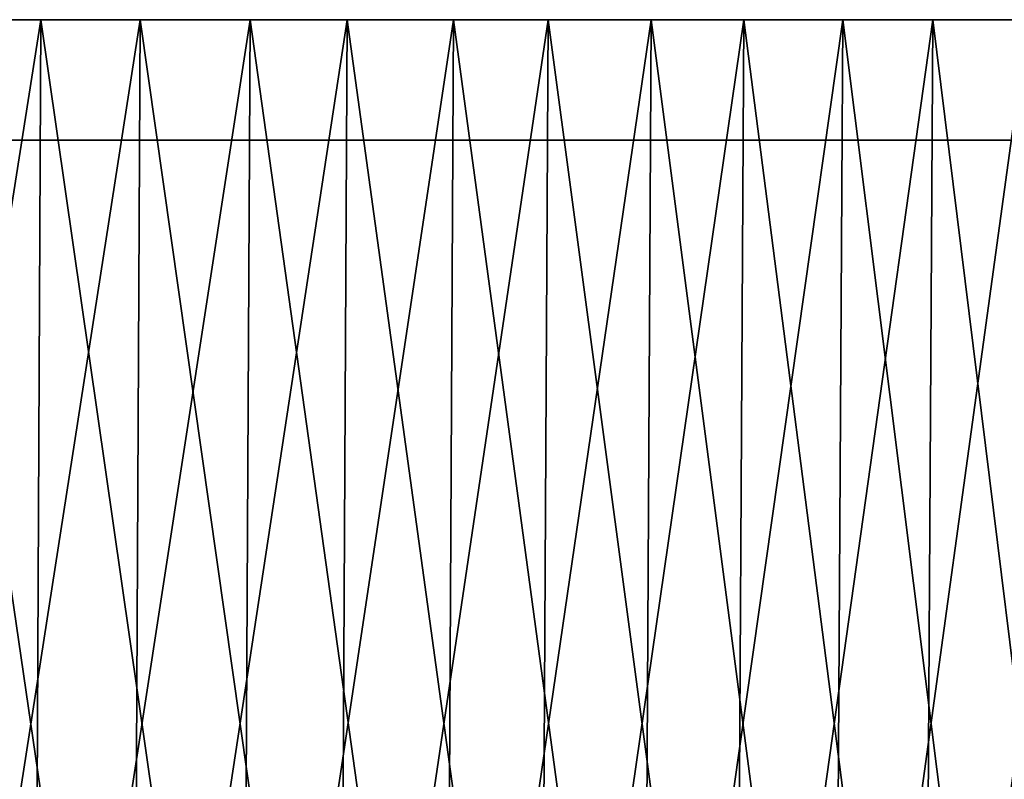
# Model space of a CAD drawing. Header units: millimetres. Extents: x -112 to 112, y -55 to 40.
# Tile 164 of 171: x 61 to 78, y -43 to -30. Entities that reach past the tile are written whole.
import ezdxf

# ---------------------------------------------------------------- set-up
doc = ezdxf.new("R2010")
doc.units = ezdxf.units.MM
doc.header["$LTSCALE"] = 52.148148
for name, color, linetype in [('122', 7, 'CONTINUOUS'), ('151', 7, 'CONTINUOUS'), ('152', 7, 'CONTINUOUS'), ('153', 7, 'CONTINUOUS'), ('154', 7, 'CONTINUOUS'), ('155', 7, 'CONTINUOUS')]:
    doc.layers.add(name, color=color, linetype=linetype)

msp = doc.modelspace()

# ---------------------------------------------------------------- linework, layer by layer
at = {"layer": '122', "color": 7, "linetype": 'Continuous', "true_color": 0xfdfffa}
for points in [[(57.908, -32, 94.698), (61.45, -32, 92.439), (57.908, -32, -94.698), (57.908, -32, 94.698)], [(57.908, -32, -94.698), (61.45, -32, 92.439), (61.45, -32, -92.439), (57.908, -32, -94.698)], [(61.45, -32, 92.439), (64.904, -32, 90.047), (61.45, -32, -92.439), (61.45, -32, 92.439)], [(61.45, -32, -92.439), (64.904, -32, 90.047), (64.904, -32, -90.047), (61.45, -32, -92.439)], [(64.904, -32, 90.047), (68.265, -32, 87.527), (64.904, -32, -90.047), (64.904, -32, 90.047)], [(64.904, -32, -90.047), (68.265, -32, 87.527), (68.265, -32, -87.527), (64.904, -32, -90.047)], [(68.265, -32, 87.527), (71.528, -32, 84.881), (68.265, -32, -87.527), (68.265, -32, 87.527)], [(68.265, -32, -87.527), (71.528, -32, 84.881), (71.528, -32, -84.881), (68.265, -32, -87.527)], [(71.528, -32, -84.881), (74.689, -32, 82.113), (74.689, -32, -82.113), (71.528, -32, -84.881)], [(71.528, -32, 84.881), (74.689, -32, 82.113), (71.528, -32, -84.881), (71.528, -32, 84.881)], [(74.689, -32, 82.113), (77.743, -32, 79.228), (74.689, -32, -82.113), (74.689, -32, 82.113)], [(74.689, -32, -82.113), (77.743, -32, 79.228), (77.743, -32, -79.228), (74.689, -32, -82.113)]]:
    msp.add_3dface(points, dxfattribs=at)
at = {"layer": '151', "color": 1, "linetype": 'Continuous'}
for points in [[(58.019, -53.294, -94.881), (61.568, -53.294, -92.617), (58.125, -30.003, -95.054), (58.019, -53.294, -94.881)], [(58.125, -30.003, -95.054), (61.568, -53.294, -92.617), (61.681, -30.003, -92.786), (58.125, -30.003, -95.054)], [(61.568, -53.294, -92.617), (65.029, -53.294, -90.221), (61.681, -30.003, -92.786), (61.568, -53.294, -92.617)], [(61.681, -30.003, -92.786), (65.029, -53.294, -90.221), (65.148, -30.003, -90.386), (61.681, -30.003, -92.786)], [(65.029, -53.294, -90.221), (68.397, -53.294, -87.696), (65.148, -30.003, -90.386), (65.029, -53.294, -90.221)], [(65.148, -30.003, -90.386), (68.397, -53.294, -87.696), (68.522, -30.003, -87.856), (65.148, -30.003, -90.386)], [(68.397, -53.294, -87.696), (71.666, -53.294, -85.044), (68.522, -30.003, -87.856), (68.397, -53.294, -87.696)], [(68.522, -30.003, -87.856), (71.666, -53.294, -85.044), (71.797, -30.003, -85.2), (68.522, -30.003, -87.856)], [(71.666, -53.294, -85.044), (74.833, -53.294, -82.272), (71.797, -30.003, -85.2), (71.666, -53.294, -85.044)], [(71.797, -30.003, -85.2), (74.833, -53.294, -82.272), (74.97, -30.003, -82.422), (71.797, -30.003, -85.2)], [(74.833, -53.294, -82.272), (77.893, -53.294, -79.381), (74.97, -30.003, -82.422), (74.833, -53.294, -82.272)], [(74.97, -30.003, -82.422), (77.893, -53.294, -79.381), (78.035, -30.003, -79.526), (74.97, -30.003, -82.422)]]:
    msp.add_3dface(points, dxfattribs=at)
at = {"layer": '152', "color": 1, "linetype": 'Continuous'}
for points in [[(61.681, -30.003, 92.786), (58.019, -53.294, 94.881), (58.125, -30.003, 95.054), (61.681, -30.003, 92.786)], [(61.568, -53.294, 92.617), (58.019, -53.294, 94.881), (61.681, -30.003, 92.786), (61.568, -53.294, 92.617)], [(65.148, -30.003, 90.386), (61.568, -53.294, 92.617), (61.681, -30.003, 92.786), (65.148, -30.003, 90.386)], [(65.029, -53.294, 90.221), (61.568, -53.294, 92.617), (65.148, -30.003, 90.386), (65.029, -53.294, 90.221)], [(68.522, -30.003, 87.856), (65.029, -53.294, 90.221), (65.148, -30.003, 90.386), (68.522, -30.003, 87.856)], [(68.397, -53.294, 87.696), (65.029, -53.294, 90.221), (68.522, -30.003, 87.856), (68.397, -53.294, 87.696)], [(71.797, -30.003, 85.2), (68.397, -53.294, 87.696), (68.522, -30.003, 87.856), (71.797, -30.003, 85.2)], [(71.666, -53.294, 85.044), (68.397, -53.294, 87.696), (71.797, -30.003, 85.2), (71.666, -53.294, 85.044)], [(74.97, -30.003, 82.422), (71.666, -53.294, 85.044), (71.797, -30.003, 85.2), (74.97, -30.003, 82.422)], [(74.833, -53.294, 82.272), (71.666, -53.294, 85.044), (74.97, -30.003, 82.422), (74.833, -53.294, 82.272)], [(78.035, -30.003, 79.526), (74.833, -53.294, 82.272), (74.97, -30.003, 82.422), (78.035, -30.003, 79.526)], [(77.893, -53.294, 79.381), (74.833, -53.294, 82.272), (78.035, -30.003, 79.526), (77.893, -53.294, 79.381)]]:
    msp.add_3dface(points, dxfattribs=at)
at = {"layer": '153', "color": 1, "linetype": 'Continuous'}
for points in [[(59.81, -30.003, -95.187), (63.327, -30.003, -92.884), (59.702, -53.302, -95.014), (59.81, -30.003, -95.187)], [(59.702, -53.302, -95.014), (63.327, -30.003, -92.884), (63.212, -53.302, -92.716), (59.702, -53.302, -95.014)], [(63.327, -30.003, -92.884), (66.756, -30.003, -90.451), (63.212, -53.302, -92.716), (63.327, -30.003, -92.884)], [(63.212, -53.302, -92.716), (66.756, -30.003, -90.451), (66.635, -53.302, -90.287), (63.212, -53.302, -92.716)], [(66.756, -30.003, -90.451), (70.091, -30.003, -87.892), (66.635, -53.302, -90.287), (66.756, -30.003, -90.451)], [(66.635, -53.302, -90.287), (70.091, -30.003, -87.892), (69.964, -53.302, -87.733), (66.635, -53.302, -90.287)], [(70.091, -30.003, -87.892), (73.329, -30.003, -85.209), (69.964, -53.302, -87.733), (70.091, -30.003, -87.892)], [(69.964, -53.302, -87.733), (73.329, -30.003, -85.209), (73.196, -53.302, -85.055), (69.964, -53.302, -87.733)], [(73.329, -30.003, -85.209), (76.463, -30.003, -82.408), (73.196, -53.302, -85.055), (73.329, -30.003, -85.209)], [(73.196, -53.302, -85.055), (76.463, -30.003, -82.408), (76.325, -53.302, -82.259), (73.196, -53.302, -85.055)], [(76.463, -30.003, -82.408), (79.491, -30.003, -79.491), (76.325, -53.302, -82.259), (76.463, -30.003, -82.408)], [(76.325, -53.302, -82.259), (79.491, -30.003, -79.491), (79.347, -53.302, -79.347), (76.325, -53.302, -82.259)]]:
    msp.add_3dface(points, dxfattribs=at)
at = {"layer": '154', "color": 1, "linetype": 'Continuous'}
for points in [[(59.702, -53.302, 95.014), (63.212, -53.302, 92.716), (59.81, -30.003, 95.187), (59.702, -53.302, 95.014)], [(59.81, -30.003, 95.187), (63.212, -53.302, 92.716), (63.327, -30.003, 92.884), (59.81, -30.003, 95.187)], [(63.212, -53.302, 92.716), (66.635, -53.302, 90.287), (63.327, -30.003, 92.884), (63.212, -53.302, 92.716)], [(63.327, -30.003, 92.884), (66.635, -53.302, 90.287), (66.756, -30.003, 90.451), (63.327, -30.003, 92.884)], [(66.635, -53.302, 90.287), (69.964, -53.302, 87.733), (66.756, -30.003, 90.451), (66.635, -53.302, 90.287)], [(66.756, -30.003, 90.451), (69.964, -53.302, 87.733), (70.091, -30.003, 87.892), (66.756, -30.003, 90.451)], [(69.964, -53.302, 87.733), (73.196, -53.302, 85.055), (70.091, -30.003, 87.892), (69.964, -53.302, 87.733)], [(70.091, -30.003, 87.892), (73.196, -53.302, 85.055), (73.329, -30.003, 85.209), (70.091, -30.003, 87.892)], [(73.196, -53.302, 85.055), (76.325, -53.302, 82.259), (73.329, -30.003, 85.209), (73.196, -53.302, 85.055)], [(73.329, -30.003, 85.209), (76.325, -53.302, 82.259), (76.463, -30.003, 82.408), (73.329, -30.003, 85.209)], [(76.325, -53.302, 82.259), (79.347, -53.302, 79.347), (76.463, -30.003, 82.408), (76.325, -53.302, 82.259)], [(76.463, -30.003, 82.408), (79.347, -53.302, 79.347), (79.491, -30.003, 79.491), (76.463, -30.003, 82.408)]]:
    msp.add_3dface(points, dxfattribs=at)
at = {"layer": '155', "color": 1, "linetype": 'Continuous'}
for points in [[(58.125, -30.003, -95.054), (63.327, -30.003, -92.884), (59.81, -30.003, -95.187), (58.125, -30.003, -95.054)], [(58.125, -30.003, -95.054), (61.681, -30.003, -92.786), (63.327, -30.003, -92.884), (58.125, -30.003, -95.054)], [(61.681, -30.003, 92.786), (58.125, -30.003, 95.054), (63.327, -30.003, 92.884), (61.681, -30.003, 92.786)], [(58.125, -30.003, 95.054), (59.81, -30.003, 95.187), (63.327, -30.003, 92.884), (58.125, -30.003, 95.054)], [(61.681, -30.003, -92.786), (65.148, -30.003, -90.386), (66.756, -30.003, -90.451), (61.681, -30.003, -92.786)], [(61.681, -30.003, -92.786), (66.756, -30.003, -90.451), (63.327, -30.003, -92.884), (61.681, -30.003, -92.786)], [(65.148, -30.003, 90.386), (61.681, -30.003, 92.786), (66.756, -30.003, 90.451), (65.148, -30.003, 90.386)], [(61.681, -30.003, 92.786), (63.327, -30.003, 92.884), (66.756, -30.003, 90.451), (61.681, -30.003, 92.786)], [(65.148, -30.003, -90.386), (70.091, -30.003, -87.892), (66.756, -30.003, -90.451), (65.148, -30.003, -90.386)], [(65.148, -30.003, -90.386), (68.522, -30.003, -87.856), (70.091, -30.003, -87.892), (65.148, -30.003, -90.386)], [(68.522, -30.003, 87.856), (65.148, -30.003, 90.386), (70.091, -30.003, 87.892), (68.522, -30.003, 87.856)], [(65.148, -30.003, 90.386), (66.756, -30.003, 90.451), (70.091, -30.003, 87.892), (65.148, -30.003, 90.386)], [(68.522, -30.003, -87.856), (73.329, -30.003, -85.209), (70.091, -30.003, -87.892), (68.522, -30.003, -87.856)], [(68.522, -30.003, -87.856), (71.797, -30.003, -85.2), (73.329, -30.003, -85.209), (68.522, -30.003, -87.856)], [(71.797, -30.003, 85.2), (68.522, -30.003, 87.856), (73.329, -30.003, 85.209), (71.797, -30.003, 85.2)], [(68.522, -30.003, 87.856), (70.091, -30.003, 87.892), (73.329, -30.003, 85.209), (68.522, -30.003, 87.856)], [(71.797, -30.003, -85.2), (74.97, -30.003, -82.422), (73.329, -30.003, -85.209), (71.797, -30.003, -85.2)], [(74.97, -30.003, 82.422), (71.797, -30.003, 85.2), (76.463, -30.003, 82.408), (74.97, -30.003, 82.422)], [(71.797, -30.003, 85.2), (73.329, -30.003, 85.209), (76.463, -30.003, 82.408), (71.797, -30.003, 85.2)], [(74.97, -30.003, -82.422), (76.463, -30.003, -82.408), (73.329, -30.003, -85.209), (74.97, -30.003, -82.422)], [(74.97, -30.003, -82.422), (78.035, -30.003, -79.526), (76.463, -30.003, -82.408), (74.97, -30.003, -82.422)], [(78.035, -30.003, 79.526), (74.97, -30.003, 82.422), (76.463, -30.003, 82.408), (78.035, -30.003, 79.526)], [(78.035, -30.003, -79.526), (79.491, -30.003, -79.491), (76.463, -30.003, -82.408), (78.035, -30.003, -79.526)], [(78.035, -30.003, 79.526), (76.463, -30.003, 82.408), (79.491, -30.003, 79.491), (78.035, -30.003, 79.526)]]:
    msp.add_3dface(points, dxfattribs=at)

doc.saveas('drawing.dxf')
